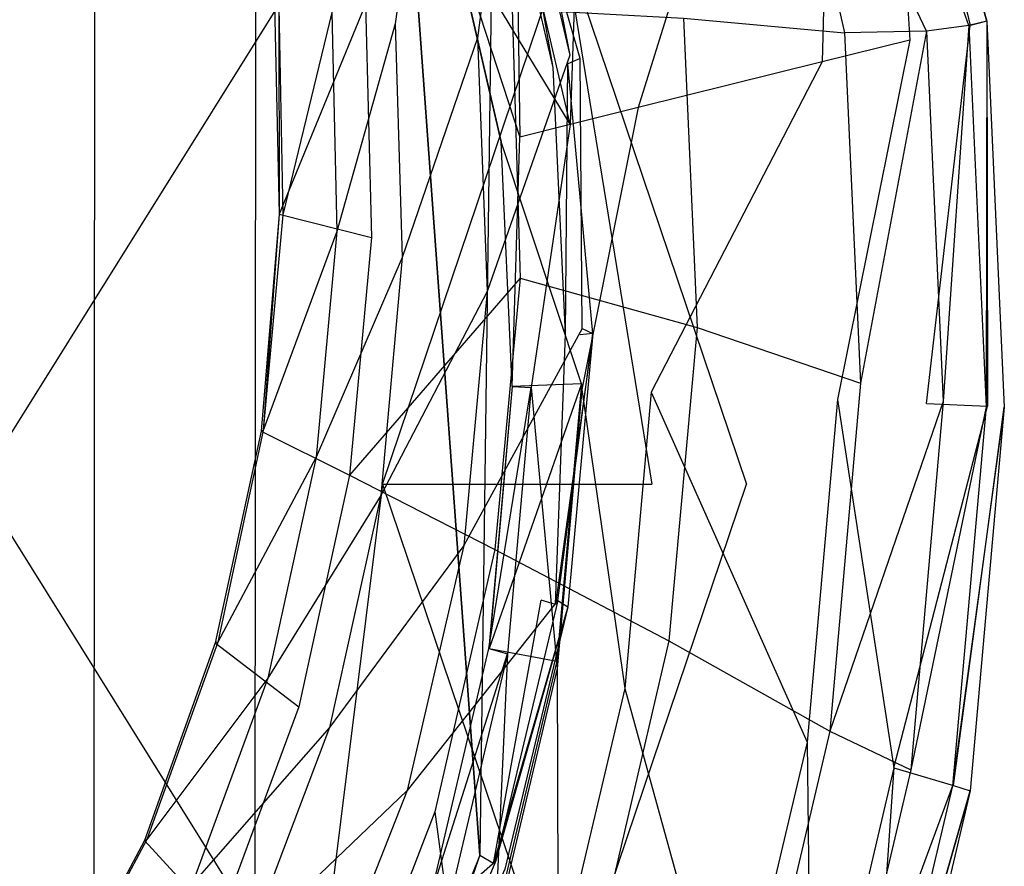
# Model space of a CAD drawing. Extents: x 0 to 0.315, y -0.494 to 0.
# Tile 8 of 24: x 0.212 to 0.315, y -0.334 to -0.245. Entities that reach past the tile are written whole.
import ezdxf

# ---------------------------------------------------------------- set-up
doc = ezdxf.new("R2010")
doc.units = 0
doc.layers.add('L0_WC_N_764603__0___REPLACEMTFO', color=7, linetype='CONTINUOUS')

msp = doc.modelspace()

# ---------------------------------------------------------------- linework, layer by layer
at = {"layer": 'L0_WC_N_764603__0___REPLACEMTFO', "color": 8}
for points, invisible_edges in [([(0.200176, -0.411237), (0.200347, -0.153969), (0.219447, -0.397569), (0.200176, -0.411237)], 10), ([(0.219447, -0.397569), (0.200347, -0.153969), (0.219658, -0.165522), (0.219447, -0.397569)], 13), ([(0.219447, -0.397569), (0.219658, -0.165522), (0.236337, -0.379178), (0.219447, -0.397569)], 10), ([(0.236337, -0.379178), (0.219658, -0.165522), (0.236538, -0.181027), (0.236337, -0.379178)], 13), ([(0.236337, -0.379178), (0.236538, -0.181027), (0.249822, -0.357482), (0.236337, -0.379178)], 10), ([(0.249822, -0.357482), (0.236538, -0.181027), (0.250331, -0.19984), (0.249822, -0.357482)], 13), ([(0.249822, -0.357482), (0.250331, -0.19984), (0.259984, -0.332815), (0.249822, -0.357482)], 9), ([(0.259984, -0.332815), (0.250331, -0.19984), (0.261415, -0.223556), (0.259984, -0.332815)], 10), ([(0.313177, -0.245255, 0.281357), (0.302436, -0.207453, 0.262778), (0.304246, -0.206578, 0.281356), (0.313177, -0.245255, 0.281357)], 14), ([(0.302608, -0.207623, 0.29043), (0.313177, -0.245255, 0.281357), (0.304246, -0.206578, 0.281356), (0.302608, -0.207623, 0.29043)], 14), ([(0.305081, -0.247243, 0.297074), (0.302608, -0.207623, 0.29043), (0.296769, -0.211274, 0.297074), (0.305081, -0.247243, 0.297074)], 13), ([(0.311281, -0.245689, 0.262758), (0.298242, -0.209132, 0.243509), (0.302436, -0.207453, 0.262778), (0.311281, -0.245689, 0.262758)], 14), ([(0.302436, -0.207453, 0.262778), (0.313177, -0.245255, 0.281357), (0.311281, -0.245689, 0.262758), (0.302436, -0.207453, 0.262778)], 13), ([(0.313177, -0.245255, 0.281357), (0.302608, -0.207623, 0.29043), (0.311403, -0.245684, 0.290431), (0.313177, -0.245255, 0.281357)], 13), ([(0.302608, -0.207623, 0.29043), (0.305081, -0.247243, 0.297074), (0.311403, -0.245684, 0.290431), (0.302608, -0.207623, 0.29043)], 14), ([(0.306836, -0.246289, 0.243472), (0.290132, -0.21137, 0.221642), (0.298242, -0.209132, 0.243509), (0.306836, -0.246289, 0.243472)], 14), ([(0.298242, -0.209132, 0.243509), (0.311281, -0.245689, 0.262758), (0.306836, -0.246289, 0.243472), (0.298242, -0.209132, 0.243509)], 13), ([(0.290132, -0.21137, 0.221642), (0.298239, -0.246482, 0.221608), (0.281334, -0.244924, 0.194572), (0.290132, -0.21137, 0.221642)], 14), ([(0.295905, -0.249514, 0.299505), (0.296769, -0.211274, 0.297074), (0.288293, -0.216551, 0.299505), (0.295905, -0.249514, 0.299505)], 13), ([(0.290132, -0.21137, 0.221642), (0.306836, -0.246289, 0.243472), (0.298239, -0.246482, 0.221608), (0.290132, -0.21137, 0.221642)], 13), ([(0.296769, -0.211274, 0.297074), (0.295905, -0.249514, 0.299505), (0.305081, -0.247243, 0.297074), (0.296769, -0.211274, 0.297074)], 14), ([(0.276585, -0.25432, 0.299505), (0.288293, -0.216551, 0.299505), (0.270418, -0.227613, 0.299505), (0.276585, -0.25432, 0.299505)], 13), ([(0.288293, -0.216551, 0.299505), (0.276585, -0.25432, 0.299505), (0.295905, -0.249514, 0.299505), (0.288293, -0.216551, 0.299505)], 14), ([(0.254261, -0.221899, 0.039195), (0.24642, -0.222235, 0.069578), (0.251101, -0.245515, 0.070829), (0.254261, -0.221899, 0.039195)], 14), ([(0.254261, -0.221899, 0.039195), (0.251101, -0.245515, 0.070829), (0.259732, -0.246985, 0.039984), (0.254261, -0.221899, 0.039195)], 14), ([(0.262989, -0.221384, 0.005579), (0.254261, -0.221899, 0.039195), (0.259732, -0.246985, 0.039984), (0.262989, -0.221384, 0.005579)], 14), ([(0.262989, -0.221384, 0.005579), (0.259732, -0.246985, 0.039984), (0.269411, -0.248799, 0.00557), (0.262989, -0.221384, 0.005579)], 14), ([(0.270485, -0.249147, 0.001635), (0.262813, -0.222674), (0.264, -0.221577, 0.001648), (0.270485, -0.249147, 0.001635)], 14), ([(0.262989, -0.221384, 0.005579), (0.269411, -0.248799, 0.00557), (0.264, -0.221577, 0.001648), (0.262989, -0.221384, 0.005579)], 14), ([(0.264, -0.221577, 0.001648), (0.269411, -0.248799, 0.00557), (0.270485, -0.249147, 0.001635), (0.264, -0.221577, 0.001648)], 14), ([(0.24642, -0.222235, 0.069578), (0.244437, -0.244343, 0.096775), (0.251101, -0.245515, 0.070829), (0.24642, -0.222235, 0.069578)], 14), ([(0.262813, -0.222674), (0.26767, -0.250118), (0.261415, -0.223556), (0.262813, -0.222674)], 13), ([(0.26767, -0.250118), (0.262813, -0.222674), (0.269186, -0.249734), (0.26767, -0.250118)], 14), ([(0.262813, -0.222674), (0.270485, -0.249147, 0.001635), (0.269186, -0.249734), (0.262813, -0.222674)], 13), ([(0.259984, -0.332815), (0.261415, -0.223556), (0.266422, -0.306027), (0.259984, -0.332815)], 15), ([(0.266422, -0.306027), (0.261415, -0.223556), (0.26767, -0.250118), (0.266422, -0.306027)], 15), ([(0.269439, -0.256099, 0.297649), (0.270418, -0.227613, 0.299505), (0.263809, -0.231703, 0.297649), (0.269439, -0.256099, 0.297649)], 13), ([(0.270418, -0.227613, 0.299505), (0.269439, -0.256099, 0.297649), (0.276585, -0.25432, 0.299505), (0.270418, -0.227613, 0.299505)], 14), ([(0.264179, -0.257408, 0.292579), (0.263809, -0.231703, 0.297649), (0.258942, -0.234715, 0.292579), (0.264179, -0.257408, 0.292579)], 13), ([(0.263809, -0.231703, 0.297649), (0.264179, -0.257408, 0.292579), (0.269439, -0.256099, 0.297649), (0.263809, -0.231703, 0.297649)], 14), ([(0.263971, -0.232671, 0.266272), (0.269414, -0.256048, 0.266272), (0.257123, -0.235841, 0.275962), (0.263971, -0.232671, 0.266272)], 14), ([(0.257123, -0.235841, 0.285651), (0.264179, -0.257408, 0.292579), (0.258942, -0.234715, 0.292579), (0.257123, -0.235841, 0.285651)], 14), ([(0.257123, -0.235841, 0.285651), (0.262215, -0.257896, 0.275962), (0.262215, -0.257896, 0.285651), (0.257123, -0.235841, 0.285651)], 13), ([(0.262215, -0.257896, 0.275962), (0.257123, -0.235841, 0.285651), (0.257123, -0.235841, 0.275962), (0.262215, -0.257896, 0.275962)], 14), ([(0.264179, -0.257408, 0.292579), (0.257123, -0.235841, 0.285651), (0.262215, -0.257896, 0.285651), (0.264179, -0.257408, 0.292579)], 13), ([(0.257123, -0.235841, 0.275962), (0.269414, -0.256048, 0.266272), (0.262215, -0.257896, 0.275962), (0.257123, -0.235841, 0.275962)], 14), ([(0.207424, -0.293848, 0.151063), (0.242726, -0.237295, 0.185839), (0.203624, -0.237295, 0.160101), (0.207424, -0.293848, 0.151063)], 13), ([(0.242726, -0.237295, 0.185839), (0.207424, -0.293848, 0.151063), (0.249748, -0.293848, 0.178921), (0.242726, -0.237295, 0.185839)], 14), ([(0.249748, -0.293848, 0.178921), (0.268854, -0.237295, 0.224358), (0.242726, -0.237295, 0.185839), (0.249748, -0.293848, 0.178921)], 14), ([(0.268854, -0.237295, 0.224358), (0.249748, -0.293848, 0.178921), (0.278028, -0.293848, 0.220615), (0.268854, -0.237295, 0.224358)], 13), ([(0.287959, -0.293848, 0.269795), (0.268854, -0.237295, 0.224358), (0.278028, -0.293848, 0.220615), (0.287959, -0.293848, 0.269795)], 13), ([(0.268854, -0.237295, 0.224358), (0.287959, -0.293848, 0.269795), (0.278028, -0.237295, 0.269796), (0.268854, -0.237295, 0.224358)], 14), ([(0.247982, -0.243446, 0.154354), (0.238918, -0.2655, 0.136986), (0.238424, -0.243497, 0.137114), (0.247982, -0.243446, 0.154354)], 14), ([(0.238424, -0.243497, 0.137114), (0.238918, -0.2655, 0.136986), (0.238868, -0.24373, 0.117951), (0.238424, -0.243497, 0.137114)], 14), ([(0.238868, -0.24373, 0.117951), (0.239282, -0.265572, 0.118531), (0.244437, -0.244343, 0.096775), (0.238868, -0.24373, 0.117951)], 14), ([(0.238868, -0.24373, 0.117951), (0.238918, -0.2655, 0.136986), (0.239282, -0.265572, 0.118531), (0.238868, -0.24373, 0.117951)], 14), ([(0.247982, -0.243446, 0.154354), (0.248611, -0.267941, 0.154259), (0.238918, -0.2655, 0.136986), (0.247982, -0.243446, 0.154354)], 14), ([(0.247982, -0.243446, 0.154354), (0.263374, -0.243952, 0.172476), (0.248611, -0.267941, 0.154259), (0.247982, -0.243446, 0.154354)], 14), ([(0.244437, -0.244343, 0.096775), (0.239282, -0.265572, 0.118531), (0.244953, -0.267329, 0.09776), (0.244437, -0.244343, 0.096775)], 14), ([(0.244437, -0.244343, 0.096775), (0.244953, -0.267329, 0.09776), (0.251101, -0.245515, 0.070829), (0.244437, -0.244343, 0.096775)], 14), ([(0.263374, -0.243952, 0.172476), (0.264218, -0.272237, 0.172178), (0.248611, -0.267941, 0.154259), (0.263374, -0.243952, 0.172476)], 14), ([(0.263374, -0.243952, 0.172476), (0.281334, -0.244924, 0.194572), (0.264218, -0.272237, 0.172178), (0.263374, -0.243952, 0.172476)], 14), ([(0.251101, -0.245515, 0.070829), (0.244953, -0.267329, 0.09776), (0.25183, -0.27004, 0.071831), (0.251101, -0.245515, 0.070829)], 14), ([(0.251101, -0.245515, 0.070829), (0.25183, -0.27004, 0.071831), (0.259732, -0.246985, 0.039984), (0.251101, -0.245515, 0.070829)], 14), ([(0.281334, -0.244924, 0.194572), (0.282764, -0.277405, 0.194285), (0.264218, -0.272237, 0.172178), (0.281334, -0.244924, 0.194572)], 14), ([(0.281334, -0.244924, 0.194572), (0.298239, -0.246482, 0.221608), (0.282764, -0.277405, 0.194285), (0.281334, -0.244924, 0.194572)], 14), ([(0.30682, -0.285367, 0.297074), (0.311403, -0.245684, 0.290431), (0.305081, -0.247243, 0.297074), (0.30682, -0.285367, 0.297074)], 14), ([(0.311403, -0.245684, 0.290431), (0.30682, -0.285367, 0.297074), (0.313225, -0.285654, 0.290431), (0.311403, -0.245684, 0.290431)], 13), ([(0.311281, -0.245689, 0.262758), (0.308602, -0.285181, 0.243446), (0.306836, -0.246289, 0.243472), (0.311281, -0.245689, 0.262758)], 14), ([(0.308602, -0.285181, 0.243446), (0.311281, -0.245689, 0.262758), (0.313095, -0.285715, 0.262742), (0.308602, -0.285181, 0.243446)], 13), ([(0.313177, -0.245255, 0.281357), (0.313095, -0.285715, 0.262742), (0.311281, -0.245689, 0.262758), (0.313177, -0.245255, 0.281357)], 14), ([(0.313177, -0.245255, 0.281357), (0.311403, -0.245684, 0.290431), (0.313225, -0.285654, 0.290431), (0.313177, -0.245255, 0.281357)], 14), ([(0.313095, -0.285715, 0.262742), (0.313177, -0.245255, 0.281357), (0.315, -0.285751, 0.281357), (0.313095, -0.285715, 0.262742)], 13), ([(0.313177, -0.245255, 0.281357), (0.313225, -0.285654, 0.290431), (0.315, -0.285751, 0.281357), (0.313177, -0.245255, 0.281357)], 14), ([(0.298239, -0.246482, 0.221608), (0.299909, -0.283239, 0.221581), (0.282764, -0.277405, 0.194285), (0.298239, -0.246482, 0.221608)], 14), ([(0.306836, -0.246289, 0.243472), (0.299909, -0.283239, 0.221581), (0.298239, -0.246482, 0.221608), (0.306836, -0.246289, 0.243472)], 14), ([(0.299909, -0.283239, 0.221581), (0.306836, -0.246289, 0.243472), (0.308602, -0.285181, 0.243446), (0.299909, -0.283239, 0.221581)], 13), ([(0.259732, -0.246985, 0.039984), (0.25183, -0.27004, 0.071831), (0.26073, -0.273633, 0.040579), (0.259732, -0.246985, 0.039984)], 14), ([(0.259732, -0.246985, 0.039984), (0.26073, -0.273633, 0.040579), (0.269411, -0.248799, 0.00557), (0.259732, -0.246985, 0.039984)], 14), ([(0.297501, -0.284969, 0.299505), (0.305081, -0.247243, 0.297074), (0.295905, -0.249514, 0.299505), (0.297501, -0.284969, 0.299505)], 13), ([(0.305081, -0.247243, 0.297074), (0.297501, -0.284969, 0.299505), (0.30682, -0.285367, 0.297074), (0.305081, -0.247243, 0.297074)], 14), ([(0.269411, -0.248799, 0.00557), (0.26073, -0.273633, 0.040579), (0.270723, -0.277504, 0.005564), (0.269411, -0.248799, 0.00557)], 14), ([(0.270723, -0.277504, 0.005564), (0.270485, -0.249147, 0.001635), (0.269411, -0.248799, 0.00557), (0.270723, -0.277504, 0.005564)], 14), ([(0.269186, -0.249734), (0.268954, -0.278089), (0.26767, -0.250118), (0.269186, -0.249734)], 13), ([(0.268954, -0.278089), (0.269186, -0.249734), (0.27049, -0.278152), (0.268954, -0.278089)], 14), ([(0.271811, -0.278013, 0.001627), (0.269186, -0.249734), (0.270485, -0.249147, 0.001635), (0.271811, -0.278013, 0.001627)], 14), ([(0.269186, -0.249734), (0.271811, -0.278013, 0.001627), (0.27049, -0.278152), (0.269186, -0.249734)], 13), ([(0.270485, -0.249147, 0.001635), (0.270723, -0.277504, 0.005564), (0.271811, -0.278013, 0.001627), (0.270485, -0.249147, 0.001635)], 13), ([(0.27793, -0.28419, 0.299505), (0.295905, -0.249514, 0.299505), (0.276585, -0.25432, 0.299505), (0.27793, -0.28419, 0.299505)], 13), ([(0.295905, -0.249514, 0.299505), (0.27793, -0.28419, 0.299505), (0.297501, -0.284969, 0.299505), (0.295905, -0.249514, 0.299505)], 14), ([(0.266422, -0.306027), (0.26767, -0.250118), (0.268954, -0.278089), (0.266422, -0.306027)], 15), ([(0.270673, -0.283901, 0.297649), (0.276585, -0.25432, 0.299505), (0.269439, -0.256099, 0.297649), (0.270673, -0.283901, 0.297649)], 13), ([(0.276585, -0.25432, 0.299505), (0.270673, -0.283901, 0.297649), (0.27793, -0.28419, 0.299505), (0.276585, -0.25432, 0.299505)], 14), ([(0.270651, -0.283304, 0.266272), (0.262215, -0.257896, 0.275962), (0.269414, -0.256048, 0.266272), (0.270651, -0.283304, 0.266272)], 14), ([(0.265345, -0.283689, 0.292579), (0.269439, -0.256099, 0.297649), (0.264179, -0.257408, 0.292579), (0.265345, -0.283689, 0.292579)], 13), ([(0.269439, -0.256099, 0.297649), (0.265345, -0.283689, 0.292579), (0.270673, -0.283901, 0.297649), (0.269439, -0.256099, 0.297649)], 14), ([(0.263373, -0.28361, 0.285651), (0.264179, -0.257408, 0.292579), (0.262215, -0.257896, 0.285651), (0.263373, -0.28361, 0.285651)], 14), ([(0.262215, -0.257896, 0.285651), (0.263373, -0.28361, 0.275961), (0.263373, -0.28361, 0.285651), (0.262215, -0.257896, 0.285651)], 13), ([(0.263373, -0.28361, 0.275961), (0.262215, -0.257896, 0.285651), (0.262215, -0.257896, 0.275962), (0.263373, -0.28361, 0.275961)], 14), ([(0.262215, -0.257896, 0.275962), (0.270651, -0.283304, 0.266272), (0.263373, -0.28361, 0.275961), (0.262215, -0.257896, 0.275962)], 13), ([(0.264179, -0.257408, 0.292579), (0.263373, -0.28361, 0.285651), (0.265345, -0.283689, 0.292579), (0.264179, -0.257408, 0.292579)], 13), ([(0.238918, -0.2655, 0.136986), (0.237019, -0.288266, 0.137454), (0.237235, -0.288207, 0.118925), (0.238918, -0.2655, 0.136986)], 14), ([(0.238918, -0.2655, 0.136986), (0.248611, -0.267941, 0.154259), (0.237019, -0.288266, 0.137454), (0.238918, -0.2655, 0.136986)], 14), ([(0.238918, -0.2655, 0.136986), (0.237235, -0.288207, 0.118925), (0.239282, -0.265572, 0.118531), (0.238918, -0.2655, 0.136986)], 14), ([(0.239282, -0.265572, 0.118531), (0.237235, -0.288207, 0.118925), (0.244953, -0.267329, 0.09776), (0.239282, -0.265572, 0.118531)], 14), ([(0.244953, -0.267329, 0.09776), (0.237235, -0.288207, 0.118925), (0.242791, -0.291022, 0.098445), (0.244953, -0.267329, 0.09776)], 14), ([(0.244953, -0.267329, 0.09776), (0.242791, -0.291022, 0.098445), (0.25183, -0.27004, 0.071831), (0.244953, -0.267329, 0.09776)], 14), ([(0.248611, -0.267941, 0.154259), (0.246304, -0.292909, 0.154113), (0.237019, -0.288266, 0.137454), (0.248611, -0.267941, 0.154259)], 14), ([(0.264218, -0.272237, 0.172178), (0.246304, -0.292909, 0.154113), (0.248611, -0.267941, 0.154259), (0.264218, -0.272237, 0.172178)], 14), ([(0.25183, -0.27004, 0.071831), (0.242791, -0.291022, 0.098445), (0.249593, -0.295028, 0.072526), (0.25183, -0.27004, 0.071831)], 14), ([(0.25183, -0.27004, 0.071831), (0.249593, -0.295028, 0.072526), (0.26073, -0.273633, 0.040579), (0.25183, -0.27004, 0.071831)], 14), ([(0.246304, -0.292909, 0.154113), (0.264218, -0.272237, 0.172178), (0.261552, -0.300719, 0.171945), (0.246304, -0.292909, 0.154113)], 13), ([(0.264218, -0.272237, 0.172178), (0.282764, -0.277405, 0.194285), (0.261552, -0.300719, 0.171945), (0.264218, -0.272237, 0.172178)], 14), ([(0.26073, -0.273633, 0.040579), (0.249593, -0.295028, 0.072526), (0.258301, -0.300265, 0.041), (0.26073, -0.273633, 0.040579)], 14), ([(0.26073, -0.273633, 0.040579), (0.258301, -0.300265, 0.041), (0.270723, -0.277504, 0.005564), (0.26073, -0.273633, 0.040579)], 14), ([(0.270723, -0.277504, 0.005564), (0.258301, -0.300265, 0.041), (0.268151, -0.30605, 0.005561), (0.270723, -0.277504, 0.005564)], 14), ([(0.282764, -0.277405, 0.194285), (0.279798, -0.310295, 0.194047), (0.261552, -0.300719, 0.171945), (0.282764, -0.277405, 0.194285)], 14), ([(0.268151, -0.30605, 0.005561), (0.271811, -0.278013, 0.001627), (0.270723, -0.277504, 0.005564), (0.268151, -0.30605, 0.005561)], 14), ([(0.282764, -0.277405, 0.194285), (0.299909, -0.283239, 0.221581), (0.279798, -0.310295, 0.194047), (0.282764, -0.277405, 0.194285)], 14), ([(0.268954, -0.278089), (0.267923, -0.306477), (0.266422, -0.306027), (0.268954, -0.278089)], 13), ([(0.267923, -0.306477), (0.271811, -0.278013, 0.001627), (0.269214, -0.30672, 0.001623), (0.267923, -0.306477)], 13), ([(0.271811, -0.278013, 0.001627), (0.267923, -0.306477), (0.27049, -0.278152), (0.271811, -0.278013, 0.001627)], 14), ([(0.267923, -0.306477), (0.268954, -0.278089), (0.27049, -0.278152), (0.267923, -0.306477)], 14), ([(0.271811, -0.278013, 0.001627), (0.268151, -0.30605, 0.005561), (0.269214, -0.30672, 0.001623), (0.271811, -0.278013, 0.001627)], 13), ([(0.26093, -0.31109, 0.285651), (0.263373, -0.28361, 0.275961), (0.260931, -0.31109, 0.275962), (0.26093, -0.31109, 0.285651)], 13), ([(0.263373, -0.28361, 0.275961), (0.26093, -0.31109, 0.285651), (0.263373, -0.28361, 0.285651), (0.263373, -0.28361, 0.275961)], 14), ([(0.26093, -0.31109, 0.285651), (0.265345, -0.283689, 0.292579), (0.263373, -0.28361, 0.285651), (0.26093, -0.31109, 0.285651)], 14), ([(0.265345, -0.283689, 0.292579), (0.26093, -0.31109, 0.285651), (0.262861, -0.311659, 0.292579), (0.265345, -0.283689, 0.292579)], 13), ([(0.260931, -0.31109, 0.275962), (0.270651, -0.283304, 0.266272), (0.268041, -0.312432, 0.266272), (0.260931, -0.31109, 0.275962)], 13), ([(0.270651, -0.283304, 0.266272), (0.260931, -0.31109, 0.275962), (0.263373, -0.28361, 0.275961), (0.270651, -0.283304, 0.266272)], 14), ([(0.268072, -0.313192, 0.297649), (0.265345, -0.283689, 0.292579), (0.262861, -0.311659, 0.292579), (0.268072, -0.313192, 0.297649)], 13), ([(0.265345, -0.283689, 0.292579), (0.268072, -0.313192, 0.297649), (0.270673, -0.283901, 0.297649), (0.265345, -0.283689, 0.292579)], 14), ([(0.275167, -0.315281, 0.299505), (0.270673, -0.283901, 0.297649), (0.268072, -0.313192, 0.297649), (0.275167, -0.315281, 0.299505)], 13), ([(0.270673, -0.283901, 0.297649), (0.275167, -0.315281, 0.299505), (0.27793, -0.28419, 0.299505), (0.270673, -0.283901, 0.297649)], 14), ([(0.299909, -0.283239, 0.221581), (0.296689, -0.319785, 0.221556), (0.279798, -0.310295, 0.194047), (0.299909, -0.283239, 0.221581)], 14), ([(0.308602, -0.285181, 0.243446), (0.296689, -0.319785, 0.221556), (0.299909, -0.283239, 0.221581), (0.308602, -0.285181, 0.243446)], 14), ([(0.294306, -0.320914, 0.299505), (0.27793, -0.28419, 0.299505), (0.275167, -0.315281, 0.299505), (0.294306, -0.320914, 0.299505)], 13), ([(0.27793, -0.28419, 0.299505), (0.294306, -0.320914, 0.299505), (0.297501, -0.284969, 0.299505), (0.27793, -0.28419, 0.299505)], 14), ([(0.303416, -0.323618, 0.297074), (0.297501, -0.284969, 0.299505), (0.294306, -0.320914, 0.299505), (0.303416, -0.323618, 0.297074)], 13), ([(0.297501, -0.284969, 0.299505), (0.303416, -0.323618, 0.297074), (0.30682, -0.285367, 0.297074), (0.297501, -0.284969, 0.299505)], 14), ([(0.296689, -0.319785, 0.221556), (0.308602, -0.285181, 0.243446), (0.305181, -0.323844, 0.243427), (0.296689, -0.319785, 0.221556)], 13), ([(0.303416, -0.323618, 0.297074), (0.313225, -0.285654, 0.290431), (0.30682, -0.285367, 0.297074), (0.303416, -0.323618, 0.297074)], 14), ([(0.313225, -0.285654, 0.290431), (0.303416, -0.323618, 0.297074), (0.30968, -0.325488, 0.29043), (0.313225, -0.285654, 0.290431)], 13), ([(0.313095, -0.285715, 0.262742), (0.305181, -0.323844, 0.243427), (0.308602, -0.285181, 0.243446), (0.313095, -0.285715, 0.262742)], 14), ([(0.305181, -0.323844, 0.243427), (0.313095, -0.285715, 0.262742), (0.309568, -0.325511, 0.262728), (0.305181, -0.323844, 0.243427)], 13), ([(0.315, -0.285751, 0.281357), (0.309568, -0.325511, 0.262728), (0.313095, -0.285715, 0.262742), (0.315, -0.285751, 0.281357)], 14), ([(0.309568, -0.325511, 0.262728), (0.315, -0.285751, 0.281357), (0.311421, -0.326024, 0.281356), (0.309568, -0.325511, 0.262728)], 13), ([(0.30968, -0.325488, 0.29043), (0.315, -0.285751, 0.281357), (0.313225, -0.285654, 0.290431), (0.30968, -0.325488, 0.29043)], 14), ([(0.315, -0.285751, 0.281357), (0.30968, -0.325488, 0.29043), (0.311421, -0.326024, 0.281356), (0.315, -0.285751, 0.281357)], 13), ([(0.237235, -0.288207, 0.118925), (0.232469, -0.310426, 0.119181), (0.242791, -0.291022, 0.098445), (0.237235, -0.288207, 0.118925)], 14), ([(0.237235, -0.288207, 0.118925), (0.237019, -0.288266, 0.137454), (0.232469, -0.310426, 0.119181), (0.237235, -0.288207, 0.118925)], 14), ([(0.237019, -0.288266, 0.137454), (0.232183, -0.310499, 0.137237), (0.232469, -0.310426, 0.119181), (0.237019, -0.288266, 0.137454)], 14), ([(0.237019, -0.288266, 0.137454), (0.246304, -0.292909, 0.154113), (0.232183, -0.310499, 0.137237), (0.237019, -0.288266, 0.137454)], 14), ([(0.242791, -0.291022, 0.098445), (0.232469, -0.310426, 0.119181), (0.23772, -0.314221, 0.098806), (0.242791, -0.291022, 0.098445)], 14), ([(0.242791, -0.291022, 0.098445), (0.23772, -0.314221, 0.098806), (0.249593, -0.295028, 0.072526), (0.242791, -0.291022, 0.098445)], 14), ([(0.246304, -0.292909, 0.154113), (0.240986, -0.31721, 0.154065), (0.232183, -0.310499, 0.137237), (0.246304, -0.292909, 0.154113)], 14), ([(0.246304, -0.292909, 0.154113), (0.261552, -0.300719, 0.171945), (0.240986, -0.31721, 0.154065), (0.246304, -0.292909, 0.154113)], 14), ([(0.242726, -0.350401, 0.185839), (0.207424, -0.293848, 0.151063), (0.203624, -0.350401, 0.160101), (0.242726, -0.350401, 0.185839)], 13), ([(0.207424, -0.293848, 0.151063), (0.242726, -0.350401, 0.185839), (0.249748, -0.293848, 0.178921), (0.207424, -0.293848, 0.151063)], 14), ([(0.268854, -0.350401, 0.224358), (0.249748, -0.293848, 0.178921), (0.242726, -0.350401, 0.185839), (0.268854, -0.350401, 0.224358)], 13), ([(0.249748, -0.293848, 0.178921), (0.268854, -0.350401, 0.224358), (0.278028, -0.293848, 0.220615), (0.249748, -0.293848, 0.178921)], 14), ([(0.287959, -0.293848, 0.269795), (0.268854, -0.350401, 0.224358), (0.278028, -0.350401, 0.269796), (0.287959, -0.293848, 0.269795)], 13), ([(0.268854, -0.350401, 0.224358), (0.287959, -0.293848, 0.269795), (0.278028, -0.293848, 0.220615), (0.268854, -0.350401, 0.224358)], 14), ([(0.249593, -0.295028, 0.072526), (0.23772, -0.314221, 0.098806), (0.244181, -0.319379, 0.072919), (0.249593, -0.295028, 0.072526)], 14), ([(0.249593, -0.295028, 0.072526), (0.244181, -0.319379, 0.072919), (0.258301, -0.300265, 0.041), (0.249593, -0.295028, 0.072526)], 14), ([(0.258301, -0.300265, 0.041), (0.244181, -0.319379, 0.072919), (0.252343, -0.326014, 0.041243), (0.258301, -0.300265, 0.041)], 14), ([(0.258301, -0.300265, 0.041), (0.252343, -0.326014, 0.041243), (0.268151, -0.30605, 0.005561), (0.258301, -0.300265, 0.041)], 14), ([(0.261552, -0.300719, 0.171945), (0.255251, -0.328255, 0.171834), (0.240986, -0.31721, 0.154065), (0.261552, -0.300719, 0.171945)], 14), ([(0.261552, -0.300719, 0.171945), (0.279798, -0.310295, 0.194047), (0.255251, -0.328255, 0.171834), (0.261552, -0.300719, 0.171945)], 14), ([(0.268151, -0.30605, 0.005561), (0.252343, -0.326014, 0.041243), (0.261605, -0.333443, 0.00556), (0.268151, -0.30605, 0.005561)], 14), ([(0.266422, -0.306027), (0.261393, -0.333647), (0.259984, -0.332815), (0.266422, -0.306027)], 13), ([(0.261393, -0.333647), (0.266422, -0.306027), (0.267923, -0.306477), (0.261393, -0.333647)], 14), ([(0.269214, -0.30672, 0.001623), (0.261393, -0.333647), (0.267923, -0.306477), (0.269214, -0.30672, 0.001623)], 14), ([(0.261393, -0.333647), (0.269214, -0.30672, 0.001623), (0.262605, -0.334267, 0.001621), (0.261393, -0.333647)], 13), ([(0.268151, -0.30605, 0.005561), (0.261605, -0.333443, 0.00556), (0.269214, -0.30672, 0.001623), (0.268151, -0.30605, 0.005561)], 14), ([(0.269214, -0.30672, 0.001623), (0.261605, -0.333443, 0.00556), (0.262605, -0.334267, 0.001621), (0.269214, -0.30672, 0.001623)], 14), ([(0.232183, -0.310499, 0.137237), (0.224777, -0.331253, 0.137279), (0.225036, -0.331158, 0.1193), (0.232183, -0.310499, 0.137237)], 14), ([(0.232183, -0.310499, 0.137237), (0.240986, -0.31721, 0.154065), (0.224777, -0.331253, 0.137279), (0.232183, -0.310499, 0.137237)], 14), ([(0.232469, -0.310426, 0.119181), (0.225036, -0.331158, 0.1193), (0.23772, -0.314221, 0.098806), (0.232469, -0.310426, 0.119181)], 14), ([(0.232469, -0.310426, 0.119181), (0.232183, -0.310499, 0.137237), (0.225036, -0.331158, 0.1193), (0.232469, -0.310426, 0.119181)], 14), ([(0.279798, -0.310295, 0.194047), (0.272532, -0.341611, 0.193938), (0.255251, -0.328255, 0.171834), (0.279798, -0.310295, 0.194047)], 14), ([(0.279798, -0.310295, 0.194047), (0.296689, -0.319785, 0.221556), (0.272532, -0.341611, 0.193938), (0.279798, -0.310295, 0.194047)], 14), ([(0.26093, -0.31109, 0.285651), (0.254806, -0.337079, 0.275962), (0.254806, -0.337079, 0.285651), (0.26093, -0.31109, 0.285651)], 13), ([(0.254806, -0.337079, 0.275962), (0.26093, -0.31109, 0.285651), (0.260931, -0.31109, 0.275962), (0.254806, -0.337079, 0.275962)], 14), ([(0.254806, -0.337079, 0.285651), (0.262861, -0.311659, 0.292579), (0.26093, -0.31109, 0.285651), (0.254806, -0.337079, 0.285651)], 14), ([(0.260931, -0.31109, 0.275962), (0.268041, -0.312432, 0.266272), (0.254806, -0.337079, 0.275962), (0.260931, -0.31109, 0.275962)], 14), ([(0.262861, -0.311659, 0.292579), (0.254806, -0.337079, 0.285651), (0.256623, -0.338132, 0.292579), (0.262861, -0.311659, 0.292579)], 13), ([(0.261526, -0.340972, 0.297649), (0.262861, -0.311659, 0.292579), (0.256623, -0.338132, 0.292579), (0.261526, -0.340972, 0.297649)], 13), ([(0.262861, -0.311659, 0.292579), (0.261526, -0.340972, 0.297649), (0.268072, -0.313192, 0.297649), (0.262861, -0.311659, 0.292579)], 14), ([(0.268041, -0.312432, 0.266272), (0.261495, -0.339979, 0.266272), (0.254806, -0.337079, 0.275962), (0.268041, -0.312432, 0.266272)], 14), ([(0.268201, -0.344838, 0.299505), (0.268072, -0.313192, 0.297649), (0.261526, -0.340972, 0.297649), (0.268201, -0.344838, 0.299505)], 13), ([(0.268072, -0.313192, 0.297649), (0.268201, -0.344838, 0.299505), (0.275167, -0.315281, 0.299505), (0.268072, -0.313192, 0.297649)], 14), ([(0.23772, -0.314221, 0.098806), (0.225036, -0.331158, 0.1193), (0.229772, -0.335821, 0.098994), (0.23772, -0.314221, 0.098806)], 14), ([(0.23772, -0.314221, 0.098806), (0.229772, -0.335821, 0.098994), (0.244181, -0.319379, 0.072919), (0.23772, -0.314221, 0.098806)], 14), ([(0.28621, -0.355269, 0.299505), (0.275167, -0.315281, 0.299505), (0.268201, -0.344838, 0.299505), (0.28621, -0.355269, 0.299505)], 13), ([(0.275167, -0.315281, 0.299505), (0.28621, -0.355269, 0.299505), (0.294306, -0.320914, 0.299505), (0.275167, -0.315281, 0.299505)], 14), ([(0.240986, -0.31721, 0.154065), (0.232641, -0.339791, 0.154024), (0.224777, -0.331253, 0.137279), (0.240986, -0.31721, 0.154065)], 14), ([(0.245461, -0.353658, 0.171806), (0.232641, -0.339791, 0.154024), (0.240986, -0.31721, 0.154065), (0.245461, -0.353658, 0.171806)], 14), ([(0.255251, -0.328255, 0.171834), (0.245461, -0.353658, 0.171806), (0.240986, -0.31721, 0.154065), (0.255251, -0.328255, 0.171834)], 14), ([(0.244181, -0.319379, 0.072919), (0.229772, -0.335821, 0.098994), (0.235669, -0.341954, 0.073142), (0.244181, -0.319379, 0.072919)], 14), ([(0.244181, -0.319379, 0.072919), (0.235669, -0.341954, 0.073142), (0.252343, -0.326014, 0.041243), (0.244181, -0.319379, 0.072919)], 14), ([(0.296689, -0.319785, 0.221556), (0.288467, -0.354865, 0.221533), (0.272532, -0.341611, 0.193938), (0.296689, -0.319785, 0.221556)], 14), ([(0.296689, -0.319785, 0.221556), (0.305181, -0.323844, 0.243427), (0.288467, -0.354865, 0.221533), (0.296689, -0.319785, 0.221556)], 14), ([(0.294779, -0.360256, 0.297073), (0.294306, -0.320914, 0.299505), (0.28621, -0.355269, 0.299505), (0.294779, -0.360256, 0.297073)], 13), ([(0.294306, -0.320914, 0.299505), (0.294779, -0.360256, 0.297073), (0.303416, -0.323618, 0.297074), (0.294306, -0.320914, 0.299505)], 14), ([(0.305181, -0.323844, 0.243427), (0.296457, -0.360958, 0.243411), (0.288467, -0.354865, 0.221533), (0.305181, -0.323844, 0.243427)], 14), ([(0.300673, -0.363696, 0.29043), (0.303416, -0.323618, 0.297074), (0.294779, -0.360256, 0.297073), (0.300673, -0.363696, 0.29043)], 13), ([(0.309568, -0.325511, 0.262728), (0.296457, -0.360958, 0.243411), (0.305181, -0.323844, 0.243427), (0.309568, -0.325511, 0.262728)], 14), ([(0.303416, -0.323618, 0.297074), (0.300673, -0.363696, 0.29043), (0.30968, -0.325488, 0.29043), (0.303416, -0.323618, 0.297074)], 14), ([(0.252343, -0.326014, 0.041243), (0.235669, -0.341954, 0.073142), (0.242941, -0.349866, 0.041387), (0.252343, -0.326014, 0.041243)], 14), ([(0.252343, -0.326014, 0.041243), (0.242941, -0.349866, 0.041387), (0.261605, -0.333443, 0.00556), (0.252343, -0.326014, 0.041243)], 14), ([(0.296457, -0.360958, 0.243411), (0.309568, -0.325511, 0.262728), (0.300578, -0.363706, 0.262715), (0.296457, -0.360958, 0.243411)], 13), ([(0.311421, -0.326024, 0.281356), (0.300578, -0.363706, 0.262715), (0.309568, -0.325511, 0.262728), (0.311421, -0.326024, 0.281356)], 14), ([(0.300578, -0.363706, 0.262715), (0.311421, -0.326024, 0.281356), (0.302314, -0.364669, 0.281355), (0.300578, -0.363706, 0.262715)], 13), ([(0.300673, -0.363696, 0.29043), (0.311421, -0.326024, 0.281356), (0.30968, -0.325488, 0.29043), (0.300673, -0.363696, 0.29043)], 14), ([(0.311421, -0.326024, 0.281356), (0.300673, -0.363696, 0.29043), (0.302314, -0.364669, 0.281355), (0.311421, -0.326024, 0.281356)], 13), ([(0.255251, -0.328255, 0.171834), (0.260937, -0.370815, 0.193901), (0.245461, -0.353658, 0.171806), (0.255251, -0.328255, 0.171834)], 14), ([(0.272532, -0.341611, 0.193938), (0.260937, -0.370815, 0.193901), (0.255251, -0.328255, 0.171834), (0.272532, -0.341611, 0.193938)], 14), ([(0.224777, -0.331253, 0.137279), (0.214945, -0.349823, 0.137544), (0.215101, -0.349617, 0.119362), (0.224777, -0.331253, 0.137279)], 14), ([(0.224777, -0.331253, 0.137279), (0.232641, -0.339791, 0.154024), (0.214945, -0.349823, 0.137544), (0.224777, -0.331253, 0.137279)], 14), ([(0.225036, -0.331158, 0.1193), (0.215101, -0.349617, 0.119362), (0.229772, -0.335821, 0.098994), (0.225036, -0.331158, 0.1193)], 14), ([(0.225036, -0.331158, 0.1193), (0.224777, -0.331253, 0.137279), (0.215101, -0.349617, 0.119362), (0.225036, -0.331158, 0.1193)], 14), ([(0.261605, -0.333443, 0.00556), (0.242941, -0.349866, 0.041387), (0.251272, -0.358662, 0.005561), (0.261605, -0.333443, 0.00556)], 14), ([(0.259984, -0.332815), (0.251088, -0.358663), (0.249822, -0.357482), (0.259984, -0.332815)], 13), ([(0.251088, -0.358663), (0.259984, -0.332815), (0.261393, -0.333647), (0.251088, -0.358663)], 14), ([(0.262605, -0.334267, 0.001621), (0.251088, -0.358663), (0.261393, -0.333647), (0.262605, -0.334267, 0.001621)], 14), ([(0.261605, -0.333443, 0.00556), (0.251272, -0.358662, 0.005561), (0.262605, -0.334267, 0.001621), (0.261605, -0.333443, 0.00556)], 14)]:
    msp.add_3dface(points, dxfattribs=dict(at, invisible_edges=invisible_edges))

doc.saveas('drawing.dxf')
